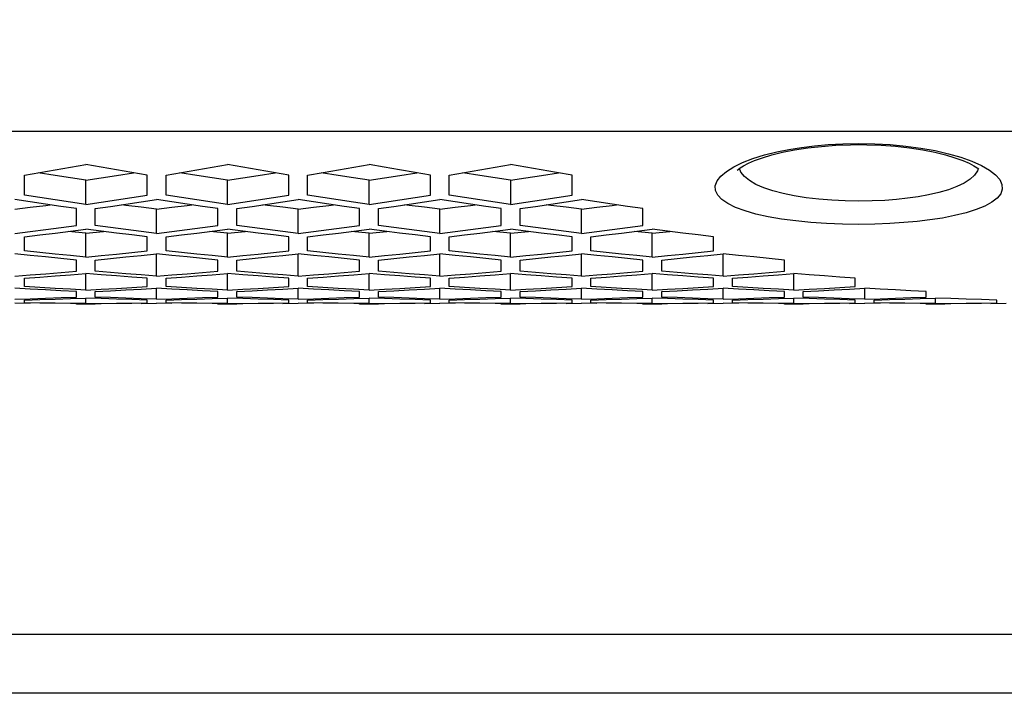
# Model space of a CAD drawing. Extents: x 0 to 420, y 0 to 297.
# Tile 53 of 77: x 290.15 to 298.5, y 208.83 to 214.54. Entities that reach past the tile are written whole.
import ezdxf

# ---------------------------------------------------------------- set-up
doc = ezdxf.new("R2010")
doc.units = 0
doc.header["$LTSCALE"] = 23.1
doc.layers.get('0').update_dxf_attribs({"linetype": 'CONTINUOUS'})
doc.layers.add('AXES', color=7, linetype='CONTINUOUS')
doc.layers.add('DIM_PILOTEES', color=7, linetype='CONTINUOUS')
doc.dimstyles.get("Standard").update_dxf_attribs({"dimtxt": 2.5, "dimasz": 2.5, "dimexe": 1.25, "dimexo": 0.625, "dimtad": 1, "dimcen": 2.5, "dimazin": 3, "dimtfac": 1, "dimtmove": 0, "dimatfit": 3})

# ---------------------------------------------------------------- blocks, each defined once
blk = doc.blocks.new('_FILLED')
at = {"color": 0, "linetype": 'BYBLOCK'}
blk.add_solid([(0, 0), (-1, 0.1429), (-1, -0.1429)], dxfattribs=at)
blk = doc.blocks.new('*D5')
at = {"layer": 'DIM_PILOTEES', "color": 2, "linetype": 'CONTINUOUS'}
for p, q in [((190.1245, 209.1086), (190.1245, 278.7432)), ((390.1245, 209.1086), (390.1245, 278.7432)), ((190.1245, 276.7432), (290.1245, 276.7432)), ((390.1245, 276.7432), (290.1245, 276.7432))]:
    blk.add_line(p, q, dxfattribs=at)
at = {"layer": 'DIM_PILOTEES', "color": 2, "linetype": 'CONTINUOUS', "xscale": 3.5, "yscale": 3.5, "zscale": 3.5, "rotation": 180}
blk.add_blockref('_FILLED', (190.1245, 276.7432), dxfattribs=at)
at = {"layer": 'DIM_PILOTEES', "color": 2, "linetype": 'CONTINUOUS', "xscale": 3.5, "yscale": 3.5, "zscale": 3.5}
blk.add_blockref('_FILLED', (390.1245, 276.7432), dxfattribs=at)

msp = doc.modelspace()

# ---------------------------------------------------------------- linework, layer by layer
at = {"color": 7, "linetype": 'CONTINUOUS'}
for p, q in [((298.2231, 213.344), (298.3039, 213.3076)), ((296.2045, 213.2969), (296.2805, 213.3334)), ((298.2754, 213.2834), (298.2696, 213.2636)), ((290.1945, 213.0571), (290.1945, 213.2265)), ((290.4542, 213.224), (290.3101, 213.2462)), ((290.7145, 212.978), (290.7145, 213.1846)), ((291.2345, 213.0571), (291.2345, 213.2265)), ((291.3945, 213.0571), (291.3945, 213.2265)), ((291.6542, 213.224), (291.5101, 213.2462)), ((291.9145, 212.978), (291.9145, 213.1846)), ((292.4345, 213.0571), (292.4345, 213.2265)), ((292.5945, 213.0571), (292.5945, 213.2265)), ((292.8542, 213.224), (292.7101, 213.2462)), ((293.1145, 212.978), (293.1145, 213.1846)), ((293.6345, 213.0571), (293.6345, 213.2265)), ((293.7945, 213.0571), (293.7945, 213.2265)), ((294.0542, 213.224), (293.9101, 213.2462)), ((294.3145, 213.1846), (294.3145, 212.978)), ((294.8345, 213.0571), (294.8345, 213.2265)), ((290.6345, 212.7991), (290.6345, 212.9428)), ((290.7945, 212.7991), (290.7945, 212.9428)), ((291.3145, 212.7327), (291.3145, 212.9373)), ((291.8345, 212.7991), (291.8345, 212.9428)), ((291.9945, 212.7991), (291.9945, 212.9428)), ((292.5145, 212.7327), (292.5145, 212.9373)), ((293.0345, 212.7991), (293.0345, 212.9428)), ((293.1945, 212.7991), (293.1945, 212.9428)), ((293.7145, 212.7327), (293.7145, 212.9373)), ((294.2345, 212.7991), (294.2345, 212.9428)), ((294.3945, 212.7991), (294.3945, 212.9428)), ((294.9145, 212.7327), (294.9145, 212.9373)), ((295.4345, 212.7991), (295.4345, 212.9428)), ((290.1145, 212.7327), (290.2446, 212.749)), ((290.1945, 212.5846), (290.1945, 212.7033)), ((290.7145, 212.7336), (290.5643, 212.749)), ((290.7145, 212.7336), (290.8646, 212.749)), ((290.7145, 212.5306), (290.7145, 212.7336)), ((291.3145, 212.7327), (291.1843, 212.749)), ((291.2345, 212.5846), (291.2345, 212.7033)), ((291.3145, 212.7327), (291.4446, 212.749)), ((291.3945, 212.5846), (291.3945, 212.7033)), ((291.9145, 212.7336), (291.7643, 212.749)), ((291.9145, 212.7336), (292.0646, 212.749)), ((291.9145, 212.5306), (291.9145, 212.7336)), ((292.5145, 212.7327), (292.3843, 212.749)), ((292.4345, 212.5846), (292.4345, 212.7033)), ((292.5145, 212.7327), (292.6446, 212.749)), ((292.5945, 212.5846), (292.5945, 212.7033)), ((293.1145, 212.7336), (292.9643, 212.749)), ((293.1145, 212.7336), (293.2646, 212.749)), ((293.1145, 212.5306), (293.1145, 212.7336)), ((293.7145, 212.7327), (293.5843, 212.749)), ((293.6345, 212.5846), (293.6345, 212.7033)), ((293.7145, 212.7327), (293.8446, 212.749)), ((293.7945, 212.5846), (293.7945, 212.7033)), ((294.3145, 212.7336), (294.1643, 212.749)), ((294.3145, 212.7336), (294.4646, 212.749)), ((294.3145, 212.5306), (294.3145, 212.7336)), ((294.9145, 212.7327), (294.7843, 212.749)), ((294.8345, 212.5846), (294.8345, 212.7033)), ((294.9145, 212.7327), (295.0446, 212.749)), ((294.9945, 212.5846), (294.9945, 212.7033)), ((295.5145, 212.7336), (295.3643, 212.749)), ((295.5145, 212.7336), (295.6646, 212.749)), ((295.5145, 212.5306), (295.5145, 212.7336)), ((296.0345, 212.5846), (296.0345, 212.7033)), ((290.2443, 212.5458), (290.1145, 212.5592)), ((290.7145, 212.5306), (290.5843, 212.5438)), ((290.6345, 212.4125), (290.6345, 212.5068)), ((290.7145, 212.5306), (290.8446, 212.5438)), ((290.7945, 212.4125), (290.7945, 212.5068)), ((291.1846, 212.5458), (291.3145, 212.5592)), ((291.3145, 212.3706), (291.3145, 212.5592)), ((291.4443, 212.5458), (291.3145, 212.5592)), ((291.9145, 212.5306), (291.7843, 212.5438)), ((291.8345, 212.4125), (291.8345, 212.5068)), ((291.9145, 212.5306), (292.0446, 212.5438)), ((291.9945, 212.4125), (291.9945, 212.5068)), ((292.3846, 212.5458), (292.5145, 212.5592)), ((292.6443, 212.5458), (292.5145, 212.5592)), ((292.5145, 212.3706), (292.5145, 212.5592)), ((293.1145, 212.5306), (292.9843, 212.5438)), ((293.0345, 212.4125), (293.0345, 212.5068)), ((293.1145, 212.5306), (293.2446, 212.5438)), ((293.1945, 212.4125), (293.1945, 212.5068)), ((293.5846, 212.5458), (293.7145, 212.5592)), ((293.8443, 212.5458), (293.7145, 212.5592)), ((293.7145, 212.3706), (293.7145, 212.5592)), ((294.3145, 212.5306), (294.1843, 212.5438)), ((294.2345, 212.4125), (294.2345, 212.5068)), ((294.3145, 212.5306), (294.4446, 212.5438)), ((294.3945, 212.4125), (294.3945, 212.5068)), ((294.7846, 212.5458), (294.9145, 212.5592)), ((295.0443, 212.5458), (294.9145, 212.5592)), ((294.9145, 212.3706), (294.9145, 212.5592)), ((295.5145, 212.5306), (295.3843, 212.5438)), ((295.4345, 212.4125), (295.4345, 212.5068)), ((295.5145, 212.5306), (295.6446, 212.5438)), ((295.5945, 212.4125), (295.5945, 212.5068)), ((295.9846, 212.5458), (296.1145, 212.5592)), ((296.1145, 212.3706), (296.1145, 212.5592)), ((296.6345, 212.4125), (296.6345, 212.5068)), ((290.1145, 212.3706), (290.2446, 212.3808)), ((290.1945, 212.2821), (290.1945, 212.3524)), ((290.5846, 212.3823), (290.7145, 212.3927)), ((290.7145, 212.252), (290.7145, 212.3927)), ((290.8444, 212.3823), (290.7145, 212.3927)), ((291.3145, 212.3706), (291.1844, 212.3808)), ((291.2345, 212.2821), (291.2345, 212.3524)), ((291.3145, 212.3706), (291.4446, 212.3808)), ((291.3945, 212.2821), (291.3945, 212.3524)), ((291.7846, 212.3823), (291.9145, 212.3927)), ((292.0444, 212.3823), (291.9145, 212.3927)), ((291.9145, 212.252), (291.9145, 212.3927)), ((292.5145, 212.3706), (292.3844, 212.3808)), ((292.4345, 212.2821), (292.4345, 212.3524)), ((292.5145, 212.3706), (292.6446, 212.3808)), ((292.5945, 212.2821), (292.5945, 212.3524)), ((292.9846, 212.3823), (293.1145, 212.3927)), ((293.2444, 212.3823), (293.1145, 212.3927)), ((293.1145, 212.252), (293.1145, 212.3927)), ((293.7145, 212.3706), (293.5844, 212.3808)), ((293.6345, 212.2821), (293.6345, 212.3524)), ((293.7145, 212.3706), (293.8446, 212.3808)), ((293.7945, 212.2821), (293.7945, 212.3524)), ((294.1846, 212.3823), (294.3145, 212.3927)), ((294.4444, 212.3823), (294.3145, 212.3927)), ((294.3145, 212.252), (294.3145, 212.3927)), ((294.9145, 212.3706), (294.7844, 212.3808)), ((294.8345, 212.2821), (294.8345, 212.3524)), ((294.9145, 212.3706), (295.0446, 212.3808)), ((294.9945, 212.2821), (294.9945, 212.3524)), ((295.3846, 212.3823), (295.5145, 212.3927)), ((295.6444, 212.3823), (295.5145, 212.3927)), ((295.5145, 212.252), (295.5145, 212.3927)), ((296.1145, 212.3706), (295.9844, 212.3808)), ((296.0345, 212.2821), (296.0345, 212.3524)), ((296.1145, 212.3706), (296.2446, 212.3808)), ((296.1945, 212.2821), (296.1945, 212.3524)), ((296.5846, 212.3823), (296.7145, 212.3927)), ((296.7145, 212.252), (296.7145, 212.3927)), ((297.2345, 212.2821), (297.2345, 212.3524)), ((290.2444, 212.2603), (290.1145, 212.2678)), ((290.7145, 212.252), (290.5844, 212.2592)), ((290.7145, 212.252), (290.8445, 212.2592)), ((291.1845, 212.2603), (291.3145, 212.2678)), ((291.3145, 212.1743), (291.3145, 212.2678)), ((291.4444, 212.2603), (291.3145, 212.2678)), ((291.9145, 212.252), (291.7844, 212.2592)), ((291.9145, 212.252), (292.0445, 212.2592)), ((292.3845, 212.2603), (292.5145, 212.2678)), ((292.6444, 212.2603), (292.5145, 212.2678)), ((292.5145, 212.1743), (292.5145, 212.2678)), ((293.1145, 212.252), (292.9844, 212.2592)), ((293.1145, 212.252), (293.2445, 212.2592)), ((293.5845, 212.2603), (293.7145, 212.2678)), ((293.8444, 212.2603), (293.7145, 212.2678)), ((293.7145, 212.1743), (293.7145, 212.2678)), ((294.3145, 212.252), (294.1844, 212.2592)), ((294.3145, 212.252), (294.4445, 212.2592)), ((294.7845, 212.2603), (294.9145, 212.2678)), ((295.0444, 212.2603), (294.9145, 212.2678)), ((294.9145, 212.1743), (294.9145, 212.2678)), ((295.5145, 212.252), (295.3844, 212.2592)), ((295.5145, 212.252), (295.6445, 212.2592)), ((295.9845, 212.2603), (296.1145, 212.2678)), ((296.2444, 212.2603), (296.1145, 212.2678)), ((296.1145, 212.1743), (296.1145, 212.2678)), ((296.7145, 212.252), (296.5844, 212.2592)), ((296.7145, 212.252), (296.8445, 212.2592)), ((297.1845, 212.2603), (297.3145, 212.2678)), ((297.3145, 212.1743), (297.3145, 212.2678)), ((290.1145, 212.1743), (290.2445, 212.1786)), ((290.5845, 212.1792), (290.7145, 212.1837)), ((290.6345, 212.1926), (290.6345, 212.2393)), ((290.7145, 212.1371), (290.7145, 212.1837)), ((290.8444, 212.1792), (290.7145, 212.1837)), ((290.7945, 212.1926), (290.7945, 212.2393)), ((291.3145, 212.1743), (291.1844, 212.1786)), ((291.3145, 212.1743), (291.4445, 212.1786)), ((291.7845, 212.1792), (291.9145, 212.1837)), ((291.8345, 212.1926), (291.8345, 212.2393)), ((292.0444, 212.1792), (291.9145, 212.1837)), ((291.9145, 212.1371), (291.9145, 212.1837)), ((291.9945, 212.1926), (291.9945, 212.2393)), ((292.5145, 212.1743), (292.3844, 212.1786)), ((292.5145, 212.1743), (292.6445, 212.1786)), ((292.9845, 212.1792), (293.1145, 212.1837)), ((293.0345, 212.1926), (293.0345, 212.2393)), ((293.2444, 212.1792), (293.1145, 212.1837)), ((293.1145, 212.1371), (293.1145, 212.1837)), ((293.1945, 212.1926), (293.1945, 212.2393)), ((293.7145, 212.1743), (293.5844, 212.1786)), ((293.7145, 212.1743), (293.8445, 212.1786)), ((294.1845, 212.1792), (294.3145, 212.1837)), ((294.2345, 212.1926), (294.2345, 212.2393)), ((294.4444, 212.1792), (294.3145, 212.1837)), ((294.3145, 212.1371), (294.3145, 212.1837)), ((294.3945, 212.1926), (294.3945, 212.2393)), ((294.9145, 212.1743), (294.7844, 212.1786)), ((294.9145, 212.1743), (295.0445, 212.1786)), ((295.3845, 212.1792), (295.5145, 212.1837)), ((295.4345, 212.1926), (295.4345, 212.2393)), ((295.6444, 212.1792), (295.5145, 212.1837)), ((295.5145, 212.1371), (295.5145, 212.1837)), ((295.5945, 212.1926), (295.5945, 212.2393)), ((296.1145, 212.1743), (295.9844, 212.1786)), ((296.1145, 212.1743), (296.2445, 212.1786)), ((296.5845, 212.1792), (296.7145, 212.1837)), ((296.6345, 212.1926), (296.6345, 212.2393)), ((296.8444, 212.1792), (296.7145, 212.1837)), ((296.7145, 212.1371), (296.7145, 212.1837)), ((296.7945, 212.1926), (296.7945, 212.2393)), ((297.3145, 212.1743), (297.1844, 212.1786)), ((297.3145, 212.1743), (297.4445, 212.1786)), ((297.7845, 212.1792), (297.9145, 212.1837)), ((297.8345, 212.1926), (297.8345, 212.2393)), ((297.9145, 212.1371), (297.9145, 212.1837)), ((290.2445, 212.1387), (290.1145, 212.1403)), ((290.1945, 212.1437), (290.1945, 212.167)), ((290.7145, 212.1371), (290.5845, 212.1385)), ((290.6345, 212.1335), (290.6345, 212.1352)), ((290.7145, 212.1371), (290.8445, 212.1385)), ((290.7945, 212.1335), (290.7945, 212.1352)), ((291.1845, 212.1387), (291.3145, 212.1403)), ((291.2345, 212.1437), (291.2345, 212.167)), ((291.4445, 212.1387), (291.3145, 212.1403)), ((291.3945, 212.1437), (291.3945, 212.167)), ((291.9145, 212.1371), (291.7845, 212.1385)), ((291.8345, 212.1335), (291.8345, 212.1352)), ((291.9145, 212.1371), (292.0445, 212.1385)), ((291.9945, 212.1335), (291.9945, 212.1352)), ((292.3845, 212.1387), (292.5145, 212.1403)), ((292.4345, 212.1437), (292.4345, 212.167)), ((292.6445, 212.1387), (292.5145, 212.1403)), ((292.5945, 212.1437), (292.5945, 212.167)), ((293.1145, 212.1371), (292.9845, 212.1385)), ((293.0345, 212.1335), (293.0345, 212.1352)), ((293.1145, 212.1371), (293.2445, 212.1385)), ((293.1945, 212.1335), (293.1945, 212.1352)), ((293.5845, 212.1387), (293.7145, 212.1403)), ((293.6345, 212.1437), (293.6345, 212.167)), ((293.8445, 212.1387), (293.7145, 212.1403)), ((293.7945, 212.1437), (293.7945, 212.167)), ((294.3145, 212.1371), (294.1845, 212.1385)), ((294.2345, 212.1335), (294.2345, 212.1352)), ((294.3145, 212.1371), (294.4445, 212.1385)), ((294.3945, 212.1335), (294.3945, 212.1352)), ((294.7845, 212.1387), (294.9145, 212.1403)), ((294.8345, 212.1437), (294.8345, 212.167)), ((295.0445, 212.1387), (294.9145, 212.1403)), ((294.9945, 212.1437), (294.9945, 212.167)), ((295.5145, 212.1371), (295.3845, 212.1385)), ((295.4345, 212.1335), (295.4345, 212.1352)), ((295.5145, 212.1371), (295.6445, 212.1385)), ((295.5945, 212.1335), (295.5945, 212.1352)), ((295.9845, 212.1387), (296.1145, 212.1403)), ((296.0345, 212.1437), (296.0345, 212.167)), ((296.2445, 212.1387), (296.1145, 212.1403)), ((296.1945, 212.1437), (296.1945, 212.167)), ((296.7145, 212.1371), (296.5845, 212.1385)), ((296.6345, 212.1335), (296.6345, 212.1352)), ((296.7145, 212.1371), (296.8445, 212.1385)), ((296.7945, 212.1335), (296.7945, 212.1352)), ((297.1845, 212.1387), (297.3145, 212.1403)), ((297.2345, 212.1437), (297.2345, 212.167)), ((297.4445, 212.1387), (297.3145, 212.1403)), ((297.3945, 212.1437), (297.3945, 212.167)), ((297.9145, 212.1371), (297.7845, 212.1385)), ((297.8345, 212.1335), (297.8345, 212.1352)), ((297.9145, 212.1371), (298.0445, 212.1385)), ((297.9945, 212.1335), (297.9945, 212.1352)), ((298.3845, 212.1387), (298.5145, 212.1403)), ((298.4345, 212.1437), (298.4345, 212.167)), ((387.1245, 209.3334), (193.2245, 209.3334)), ((387.2245, 208.8334), (193.0245, 208.8334))]:
    msp.add_line(p, q, dxfattribs=at)
for points in [[(296.2352, 213.2674), (296.2353, 213.2676), (296.2423, 213.2744), (296.2594, 213.2878), (296.288, 213.3059), (296.3289, 213.3271), (296.3821, 213.3501), (296.4482, 213.3738), (296.5272, 213.3975), (296.6184, 213.4199), (296.7205, 213.4401), (296.8317, 213.4572), (296.9495, 213.4706), (297.0713, 213.4797), (297.1937, 213.4844), (297.2645, 213.4851)], [(296.2805, 213.3334), (296.368, 213.3671), (296.4655, 213.3972), (296.5688, 213.4234), (296.6724, 213.4446), (296.7792, 213.4618), (296.8891, 213.4757), (297.005, 213.4859), (297.1305, 213.4925), (297.2645, 213.4953)], [(297.2645, 213.4953), (297.3994, 213.4928), (297.5319, 213.4854), (297.6629, 213.4729), (297.7898, 213.4558), (297.9111, 213.4339), (298.0249, 213.4077), (298.1294, 213.3776), (298.2231, 213.344)], [(297.2645, 213.4851), (297.3315, 213.4845), (297.4546, 213.4799), (297.5769, 213.4708), (297.6951, 213.4575), (297.8065, 213.4404), (297.9088, 213.4203), (298.0002, 213.3979), (298.0794, 213.3743), (298.1457, 213.3505), (298.1991, 213.3275), (298.2402, 213.3063), (298.269, 213.2882), (298.2807, 213.2795)], [(290.1945, 213.2265), (290.3247, 213.2487), (290.4548, 213.2712), (290.5847, 213.2939), (290.7145, 213.3169)], [(291.2345, 213.2265), (291.1042, 213.2487), (290.9742, 213.2712), (290.8442, 213.2939), (290.7145, 213.3169)], [(291.3945, 213.2265), (291.5247, 213.2487), (291.6548, 213.2712), (291.7847, 213.2939), (291.9145, 213.3169)], [(292.4345, 213.2265), (292.3042, 213.2487), (292.1742, 213.2712), (292.0442, 213.2939), (291.9145, 213.3169)], [(292.5945, 213.2265), (292.7247, 213.2487), (292.8548, 213.2712), (292.9847, 213.2939), (293.1145, 213.3169)], [(293.6345, 213.2265), (293.5042, 213.2487), (293.3742, 213.2712), (293.2442, 213.2939), (293.1145, 213.3169)], [(293.7945, 213.2265), (293.9247, 213.2487), (294.0548, 213.2712), (294.1847, 213.2939), (294.3145, 213.3169)], [(294.8345, 213.2265), (294.7042, 213.2487), (294.5742, 213.2712), (294.4442, 213.2939), (294.3145, 213.3169)], [(297.2645, 212.8093), (297.1263, 212.8111), (296.9915, 212.8165), (296.859, 212.8255), (296.7315, 212.838), (296.6103, 212.8541), (296.4971, 212.8737), (296.3936, 212.8967), (296.3011, 212.9231), (296.2213, 212.9526), (296.1551, 212.9851), (296.1042, 213.0202), (296.0689, 213.0575), (296.0504, 213.0966), (296.0485, 213.1368), (296.0636, 213.1776), (296.095, 213.2184), (296.1424, 213.2584), (296.2045, 213.2969)], [(297.2645, 213.006), (297.1498, 213.0078), (297.0364, 213.0131), (296.9258, 213.022), (296.8192, 213.0345), (296.718, 213.0505), (296.6234, 213.0699), (296.5369, 213.0928), (296.4596, 213.1189), (296.3928, 213.1483), (296.3376, 213.1805), (296.2948, 213.2153), (296.2654, 213.2523), (296.2531, 213.2829)], [(298.3039, 213.3076), (298.371, 213.2691), (298.4227, 213.2291), (298.4587, 213.1885), (298.478, 213.1478), (298.4809, 213.1077), (298.4671, 213.0688), (298.4375, 213.0316), (298.3924, 212.9965), (298.3328, 212.9638), (298.2592, 212.9338), (298.1737, 212.9069), (298.0769, 212.8831), (297.9731, 212.8629), (297.8679, 212.8467), (297.759, 212.8338), (297.6471, 212.8235), (297.5289, 212.816), (297.401, 212.8113), (297.2645, 212.8093)], [(298.2696, 213.2636), (298.2447, 213.2266), (298.207, 213.1918), (298.157, 213.1593), (298.0957, 213.1296), (298.0241, 213.1028), (297.9433, 213.0793), (297.8565, 213.0592), (297.7684, 213.0431), (297.6776, 213.0303), (297.584, 213.0201), (297.4854, 213.0127), (297.3781, 213.008), (297.2645, 213.006)], [(290.7145, 213.1846), (290.5843, 213.2042), (290.4542, 213.224)], [(290.7145, 213.1846), (290.8447, 213.2042), (290.9747, 213.224), (291.1189, 213.2462)], [(291.9145, 213.1846), (291.7843, 213.2042), (291.6542, 213.224)], [(291.9145, 213.1846), (292.0447, 213.2042), (292.1747, 213.224), (292.3189, 213.2462)], [(293.1145, 213.1846), (292.9843, 213.2042), (292.8542, 213.224)], [(293.1145, 213.1846), (293.2447, 213.2042), (293.3747, 213.224), (293.5189, 213.2462)], [(294.3145, 213.1846), (294.1843, 213.2042), (294.0542, 213.224)], [(294.3145, 213.1846), (294.4447, 213.2042), (294.5747, 213.224), (294.7189, 213.2462)], [(290.6345, 212.9428), (290.5043, 212.9618), (290.3742, 212.981), (290.2443, 213.0005), (290.1145, 213.0201)], [(290.7145, 212.978), (290.5843, 212.9975), (290.4542, 213.0171), (290.3243, 213.037), (290.1945, 213.0571)], [(290.7145, 212.978), (290.8447, 212.9975), (290.9747, 213.0171), (291.1047, 213.037), (291.2345, 213.0571)], [(290.7945, 212.9428), (290.9247, 212.9618), (291.0547, 212.981), (291.1847, 213.0005), (291.3145, 213.0201)], [(291.8345, 212.9428), (291.7043, 212.9618), (291.5742, 212.981), (291.4443, 213.0005), (291.3145, 213.0201)], [(291.9145, 212.978), (291.7843, 212.9975), (291.6542, 213.0171), (291.5243, 213.037), (291.3945, 213.0571)], [(291.9145, 212.978), (292.0447, 212.9975), (292.1747, 213.0171), (292.3047, 213.037), (292.4345, 213.0571)], [(291.9945, 212.9428), (292.1247, 212.9618), (292.2547, 212.981), (292.3847, 213.0005), (292.5145, 213.0201)], [(293.0345, 212.9428), (292.9043, 212.9618), (292.7742, 212.981), (292.6443, 213.0005), (292.5145, 213.0201)], [(293.1145, 212.978), (292.9843, 212.9975), (292.8542, 213.0171), (292.7243, 213.037), (292.5945, 213.0571)], [(293.1145, 212.978), (293.2447, 212.9975), (293.3747, 213.0171), (293.5047, 213.037), (293.6345, 213.0571)], [(293.1945, 212.9428), (293.3247, 212.9618), (293.4547, 212.981), (293.5847, 213.0005), (293.7145, 213.0201)], [(294.2345, 212.9428), (294.1043, 212.9618), (293.9742, 212.981), (293.8443, 213.0005), (293.7145, 213.0201)], [(294.3145, 212.978), (294.1843, 212.9975), (294.0542, 213.0171), (293.9243, 213.037), (293.7945, 213.0571)], [(294.3145, 212.978), (294.4447, 212.9975), (294.5747, 213.0171), (294.7047, 213.037), (294.8345, 213.0571)], [(294.3945, 212.9428), (294.5247, 212.9618), (294.6547, 212.981), (294.7847, 213.0005), (294.9145, 213.0201)], [(295.4345, 212.9428), (295.3043, 212.9618), (295.1742, 212.981), (295.0443, 213.0005), (294.9145, 213.0201)], [(290.1145, 212.9373), (290.2446, 212.9537), (290.3747, 212.9704), (290.4129, 212.9753)], [(291.3145, 212.9373), (291.1843, 212.9537), (291.0542, 212.9704), (291.016, 212.9753)], [(291.3145, 212.9373), (291.4446, 212.9537), (291.5747, 212.9704), (291.6129, 212.9753)], [(292.5145, 212.9373), (292.3843, 212.9537), (292.2542, 212.9704), (292.216, 212.9753)], [(292.5145, 212.9373), (292.6446, 212.9537), (292.7747, 212.9704), (292.8129, 212.9753)], [(293.7145, 212.9373), (293.5843, 212.9537), (293.4542, 212.9704), (293.416, 212.9753)], [(293.7145, 212.9373), (293.8446, 212.9537), (293.9747, 212.9704), (294.0129, 212.9753)], [(294.9145, 212.9373), (294.7843, 212.9537), (294.6542, 212.9704), (294.616, 212.9753)], [(294.9145, 212.9373), (295.0446, 212.9537), (295.1747, 212.9704), (295.2129, 212.9753)], [(290.1945, 212.7033), (290.3246, 212.7192), (290.4547, 212.7352), (290.5846, 212.7515), (290.7145, 212.768)], [(290.2446, 212.749), (290.3747, 212.7655), (290.5046, 212.7822), (290.6345, 212.7991)], [(291.2345, 212.7033), (291.1043, 212.7192), (290.9742, 212.7352), (290.8443, 212.7515), (290.7145, 212.768)], [(291.1843, 212.749), (291.0542, 212.7655), (290.9243, 212.7822), (290.7945, 212.7991)], [(291.3945, 212.7033), (291.5246, 212.7192), (291.6547, 212.7352), (291.7846, 212.7515), (291.9145, 212.768)], [(291.4446, 212.749), (291.5747, 212.7655), (291.7046, 212.7822), (291.8345, 212.7991)], [(292.4345, 212.7033), (292.3043, 212.7192), (292.1742, 212.7352), (292.0443, 212.7515), (291.9145, 212.768)], [(292.3843, 212.749), (292.2542, 212.7655), (292.1243, 212.7822), (291.9945, 212.7991)], [(292.5945, 212.7033), (292.7246, 212.7192), (292.8547, 212.7352), (292.9846, 212.7515), (293.1145, 212.768)], [(292.6446, 212.749), (292.7747, 212.7655), (292.9046, 212.7822), (293.0345, 212.7991)], [(293.6345, 212.7033), (293.5043, 212.7192), (293.3742, 212.7352), (293.2443, 212.7515), (293.1145, 212.768)], [(293.5843, 212.749), (293.4542, 212.7655), (293.3243, 212.7822), (293.1945, 212.7991)], [(293.7945, 212.7033), (293.9246, 212.7192), (294.0547, 212.7352), (294.1846, 212.7515), (294.3145, 212.768)], [(293.8446, 212.749), (293.9747, 212.7655), (294.1046, 212.7822), (294.2345, 212.7991)], [(294.8345, 212.7033), (294.7043, 212.7192), (294.5742, 212.7352), (294.4443, 212.7515), (294.3145, 212.768)], [(294.7843, 212.749), (294.6542, 212.7655), (294.5243, 212.7822), (294.3945, 212.7991)], [(294.9945, 212.7033), (295.1246, 212.7192), (295.2547, 212.7352), (295.3846, 212.7515), (295.5145, 212.768)], [(295.0446, 212.749), (295.1747, 212.7655), (295.3046, 212.7822), (295.4345, 212.7991)], [(296.0345, 212.7033), (295.9043, 212.7192), (295.7742, 212.7352), (295.6443, 212.7515), (295.5145, 212.768)], [(290.5843, 212.5438), (290.4543, 212.5572), (290.3243, 212.5708), (290.1945, 212.5846)], [(290.6345, 212.5068), (290.5043, 212.5196), (290.3743, 212.5326), (290.2443, 212.5458)], [(290.7945, 212.5068), (290.9246, 212.5196), (291.0546, 212.5326), (291.1846, 212.5458)], [(290.8446, 212.5438), (290.9747, 212.5572), (291.1046, 212.5708), (291.2345, 212.5846)], [(291.7843, 212.5438), (291.6543, 212.5572), (291.5243, 212.5708), (291.3945, 212.5846)], [(291.8345, 212.5068), (291.7043, 212.5196), (291.5743, 212.5326), (291.4443, 212.5458)], [(291.9945, 212.5068), (292.1246, 212.5196), (292.2546, 212.5326), (292.3846, 212.5458)], [(292.0446, 212.5438), (292.1747, 212.5572), (292.3046, 212.5708), (292.4345, 212.5846)], [(292.9843, 212.5438), (292.8543, 212.5572), (292.7243, 212.5708), (292.5945, 212.5846)], [(293.0345, 212.5068), (292.9043, 212.5196), (292.7743, 212.5326), (292.6443, 212.5458)], [(293.1945, 212.5068), (293.3246, 212.5196), (293.4546, 212.5326), (293.5846, 212.5458)], [(293.2446, 212.5438), (293.3747, 212.5572), (293.5046, 212.5708), (293.6345, 212.5846)], [(294.1843, 212.5438), (294.0543, 212.5572), (293.9243, 212.5708), (293.7945, 212.5846)], [(294.2345, 212.5068), (294.1043, 212.5196), (293.9743, 212.5326), (293.8443, 212.5458)], [(294.3945, 212.5068), (294.5246, 212.5196), (294.6546, 212.5326), (294.7846, 212.5458)], [(294.4446, 212.5438), (294.5747, 212.5572), (294.7046, 212.5708), (294.8345, 212.5846)], [(295.3843, 212.5438), (295.2543, 212.5572), (295.1243, 212.5708), (294.9945, 212.5846)], [(295.4345, 212.5068), (295.3043, 212.5196), (295.1743, 212.5326), (295.0443, 212.5458)], [(295.5945, 212.5068), (295.7246, 212.5196), (295.8546, 212.5326), (295.9846, 212.5458)], [(295.6446, 212.5438), (295.7747, 212.5572), (295.9046, 212.5708), (296.0345, 212.5846)], [(296.6345, 212.5068), (296.5043, 212.5196), (296.3743, 212.5326), (296.2443, 212.5458), (296.1145, 212.5592)], [(290.1945, 212.3524), (290.3246, 212.3622), (290.4546, 212.3722), (290.5846, 212.3823)], [(290.2446, 212.3808), (290.3746, 212.3911), (290.5046, 212.4017), (290.6345, 212.4125)], [(291.1844, 212.3808), (291.0543, 212.3911), (290.9244, 212.4017), (290.7945, 212.4125)], [(291.2345, 212.3524), (291.1044, 212.3622), (290.9743, 212.3722), (290.8444, 212.3823)], [(291.3945, 212.3524), (291.5246, 212.3622), (291.6546, 212.3722), (291.7846, 212.3823)], [(291.4446, 212.3808), (291.5746, 212.3911), (291.7046, 212.4017), (291.8345, 212.4125)], [(292.3844, 212.3808), (292.2543, 212.3911), (292.1244, 212.4017), (291.9945, 212.4125)], [(292.4345, 212.3524), (292.3044, 212.3622), (292.1743, 212.3722), (292.0444, 212.3823)], [(292.5945, 212.3524), (292.7246, 212.3622), (292.8546, 212.3722), (292.9846, 212.3823)], [(292.6446, 212.3808), (292.7746, 212.3911), (292.9046, 212.4017), (293.0345, 212.4125)], [(293.5844, 212.3808), (293.4543, 212.3911), (293.3244, 212.4017), (293.1945, 212.4125)], [(293.6345, 212.3524), (293.5044, 212.3622), (293.3743, 212.3722), (293.2444, 212.3823)], [(293.7945, 212.3524), (293.9246, 212.3622), (294.0546, 212.3722), (294.1846, 212.3823)], [(293.8446, 212.3808), (293.9746, 212.3911), (294.1046, 212.4017), (294.2345, 212.4125)], [(294.7844, 212.3808), (294.6543, 212.3911), (294.5244, 212.4017), (294.3945, 212.4125)], [(294.8345, 212.3524), (294.7044, 212.3622), (294.5743, 212.3722), (294.4444, 212.3823)], [(294.9945, 212.3524), (295.1246, 212.3622), (295.2546, 212.3722), (295.3846, 212.3823)], [(295.0446, 212.3808), (295.1746, 212.3911), (295.3046, 212.4017), (295.4345, 212.4125)], [(295.9844, 212.3808), (295.8543, 212.3911), (295.7244, 212.4017), (295.5945, 212.4125)], [(296.0345, 212.3524), (295.9044, 212.3622), (295.7743, 212.3722), (295.6444, 212.3823)], [(296.1945, 212.3524), (296.3246, 212.3622), (296.4546, 212.3722), (296.5846, 212.3823)], [(296.2446, 212.3808), (296.3746, 212.3911), (296.5046, 212.4017), (296.6345, 212.4125)], [(297.2345, 212.3524), (297.1044, 212.3622), (296.9743, 212.3722), (296.8444, 212.3823), (296.7145, 212.3927)], [(290.5844, 212.2592), (290.4544, 212.2666), (290.3244, 212.2742), (290.1945, 212.2821)], [(290.6345, 212.2393), (290.5044, 212.2461), (290.3744, 212.2531), (290.2444, 212.2603)], [(290.7945, 212.2393), (290.9245, 212.2461), (291.0546, 212.2531), (291.1845, 212.2603)], [(290.8445, 212.2592), (290.9746, 212.2666), (291.1045, 212.2742), (291.2345, 212.2821)], [(291.7844, 212.2592), (291.6544, 212.2666), (291.5244, 212.2742), (291.3945, 212.2821)], [(291.8345, 212.2393), (291.7044, 212.2461), (291.5744, 212.2531), (291.4444, 212.2603)], [(291.9945, 212.2393), (292.1245, 212.2461), (292.2546, 212.2531), (292.3845, 212.2603)], [(292.0445, 212.2592), (292.1746, 212.2666), (292.3045, 212.2742), (292.4345, 212.2821)], [(292.9844, 212.2592), (292.8544, 212.2666), (292.7244, 212.2742), (292.5945, 212.2821)], [(293.0345, 212.2393), (292.9044, 212.2461), (292.7744, 212.2531), (292.6444, 212.2603)], [(293.1945, 212.2393), (293.3245, 212.2461), (293.4546, 212.2531), (293.5845, 212.2603)], [(293.2445, 212.2592), (293.3746, 212.2666), (293.5045, 212.2742), (293.6345, 212.2821)], [(294.1844, 212.2592), (294.0544, 212.2666), (293.9244, 212.2742), (293.7945, 212.2821)], [(294.2345, 212.2393), (294.1044, 212.2461), (293.9744, 212.2531), (293.8444, 212.2603)], [(294.3945, 212.2393), (294.5245, 212.2461), (294.6546, 212.2531), (294.7845, 212.2603)], [(294.4445, 212.2592), (294.5746, 212.2666), (294.7045, 212.2742), (294.8345, 212.2821)], [(295.3844, 212.2592), (295.2544, 212.2666), (295.1244, 212.2742), (294.9945, 212.2821)], [(295.4345, 212.2393), (295.3044, 212.2461), (295.1744, 212.2531), (295.0444, 212.2603)], [(295.5945, 212.2393), (295.7245, 212.2461), (295.8546, 212.2531), (295.9845, 212.2603)], [(295.6445, 212.2592), (295.7746, 212.2666), (295.9045, 212.2742), (296.0345, 212.2821)], [(296.5844, 212.2592), (296.4544, 212.2666), (296.3244, 212.2742), (296.1945, 212.2821)], [(296.6345, 212.2393), (296.5044, 212.2461), (296.3744, 212.2531), (296.2444, 212.2603)], [(296.7945, 212.2393), (296.9245, 212.2461), (297.0546, 212.2531), (297.1845, 212.2603)], [(296.8445, 212.2592), (296.9746, 212.2666), (297.1045, 212.2742), (297.2345, 212.2821)], [(297.8345, 212.2393), (297.7044, 212.2461), (297.5744, 212.2531), (297.4444, 212.2603), (297.3145, 212.2678)], [(290.1945, 212.167), (290.3245, 212.1709), (290.4545, 212.175), (290.5845, 212.1792)], [(290.2445, 212.1786), (290.3745, 212.183), (290.5045, 212.1877), (290.6345, 212.1926)], [(291.1844, 212.1786), (291.0544, 212.183), (290.9244, 212.1877), (290.7945, 212.1926)], [(291.2345, 212.167), (291.1044, 212.1709), (290.9744, 212.175), (290.8444, 212.1792)], [(291.3945, 212.167), (291.5245, 212.1709), (291.6545, 212.175), (291.7845, 212.1792)], [(291.4445, 212.1786), (291.5745, 212.183), (291.7045, 212.1877), (291.8345, 212.1926)], [(292.3844, 212.1786), (292.2544, 212.183), (292.1244, 212.1877), (291.9945, 212.1926)], [(292.4345, 212.167), (292.3044, 212.1709), (292.1744, 212.175), (292.0444, 212.1792)], [(292.5945, 212.167), (292.7245, 212.1709), (292.8545, 212.175), (292.9845, 212.1792)], [(292.6445, 212.1786), (292.7745, 212.183), (292.9045, 212.1877), (293.0345, 212.1926)], [(293.5844, 212.1786), (293.4544, 212.183), (293.3244, 212.1877), (293.1945, 212.1926)], [(293.6345, 212.167), (293.5044, 212.1709), (293.3744, 212.175), (293.2444, 212.1792)], [(293.7945, 212.167), (293.9245, 212.1709), (294.0545, 212.175), (294.1845, 212.1792)], [(293.8445, 212.1786), (293.9745, 212.183), (294.1045, 212.1877), (294.2345, 212.1926)], [(294.7844, 212.1786), (294.6544, 212.183), (294.5244, 212.1877), (294.3945, 212.1926)], [(294.8345, 212.167), (294.7044, 212.1709), (294.5744, 212.175), (294.4444, 212.1792)], [(294.9945, 212.167), (295.1245, 212.1709), (295.2545, 212.175), (295.3845, 212.1792)], [(295.0445, 212.1786), (295.1745, 212.183), (295.3045, 212.1877), (295.4345, 212.1926)], [(295.9844, 212.1786), (295.8544, 212.183), (295.7244, 212.1877), (295.5945, 212.1926)], [(296.0345, 212.167), (295.9044, 212.1709), (295.7744, 212.175), (295.6444, 212.1792)], [(296.1945, 212.167), (296.3245, 212.1709), (296.4545, 212.175), (296.5845, 212.1792)], [(296.2445, 212.1786), (296.3745, 212.183), (296.5045, 212.1877), (296.6345, 212.1926)], [(297.1844, 212.1786), (297.0544, 212.183), (296.9244, 212.1877), (296.7945, 212.1926)], [(297.2345, 212.167), (297.1044, 212.1709), (296.9744, 212.175), (296.8444, 212.1792)], [(297.3945, 212.167), (297.5245, 212.1709), (297.6545, 212.175), (297.7845, 212.1792)], [(297.4445, 212.1786), (297.5745, 212.183), (297.7045, 212.1877), (297.8345, 212.1926)], [(298.4345, 212.167), (298.3044, 212.1709), (298.1744, 212.175), (298.0444, 212.1792), (297.9145, 212.1837)], [(290.5845, 212.1385), (290.4544, 212.14), (290.3245, 212.1418), (290.1945, 212.1437)], [(290.8445, 212.1385), (290.9745, 212.14), (291.1045, 212.1418), (291.2345, 212.1437)], [(291.7845, 212.1385), (291.6544, 212.14), (291.5245, 212.1418), (291.3945, 212.1437)], [(292.0445, 212.1385), (292.1745, 212.14), (292.3045, 212.1418), (292.4345, 212.1437)], [(292.9845, 212.1385), (292.8544, 212.14), (292.7245, 212.1418), (292.5945, 212.1437)], [(293.2445, 212.1385), (293.3745, 212.14), (293.5045, 212.1418), (293.6345, 212.1437)], [(294.1845, 212.1385), (294.0544, 212.14), (293.9245, 212.1418), (293.7945, 212.1437)], [(294.4445, 212.1385), (294.5745, 212.14), (294.7045, 212.1418), (294.8345, 212.1437)], [(295.3845, 212.1385), (295.2544, 212.14), (295.1245, 212.1418), (294.9945, 212.1437)], [(295.6445, 212.1385), (295.7745, 212.14), (295.9045, 212.1418), (296.0345, 212.1437)], [(296.5845, 212.1385), (296.4544, 212.14), (296.3245, 212.1418), (296.1945, 212.1437)], [(296.8445, 212.1385), (296.9745, 212.14), (297.1045, 212.1418), (297.2345, 212.1437)], [(297.7845, 212.1385), (297.6544, 212.14), (297.5245, 212.1418), (297.3945, 212.1437)], [(298.0445, 212.1385), (298.1745, 212.14), (298.3045, 212.1418), (298.4345, 212.1437)]]:
    msp.add_lwpolyline(points, dxfattribs=at)
at = {"layer": 'AXES', "color": 7, "linetype": 'CONTINUOUS'}
for p, q in [((299.9145, 213.5952), (280.3145, 213.5952)), ((290.7945, 212.1335), (290.6345, 212.1335)), ((291.9945, 212.1335), (291.8345, 212.1335)), ((293.1945, 212.1335), (293.0345, 212.1335)), ((294.3945, 212.1335), (294.2345, 212.1335)), ((295.5945, 212.1335), (295.4345, 212.1335)), ((296.7945, 212.1335), (296.6345, 212.1335)), ((297.9945, 212.1335), (297.8345, 212.1335))]:
    msp.add_line(p, q, dxfattribs=at)

# ---------------------------------------------------------------- dimensions: what is measured, and where the dimension line sits
at = {"layer": 'DIM_PILOTEES', "color": 2, "linetype": 'CONTINUOUS'}
dim = msp.add_linear_dim(base=(190.1245, 276.7432), p1=(390.1245, 209.1086), p2=(190.1245, 209.1086), angle=180, dimstyle='Standard', dxfattribs=at)
dim.commit()
dim.dimension.update_dxf_attribs({"geometry": '*D5', "text_midpoint": (281.3652, 276.7432), "dimtype": 128})

doc.saveas('drawing.dxf')
